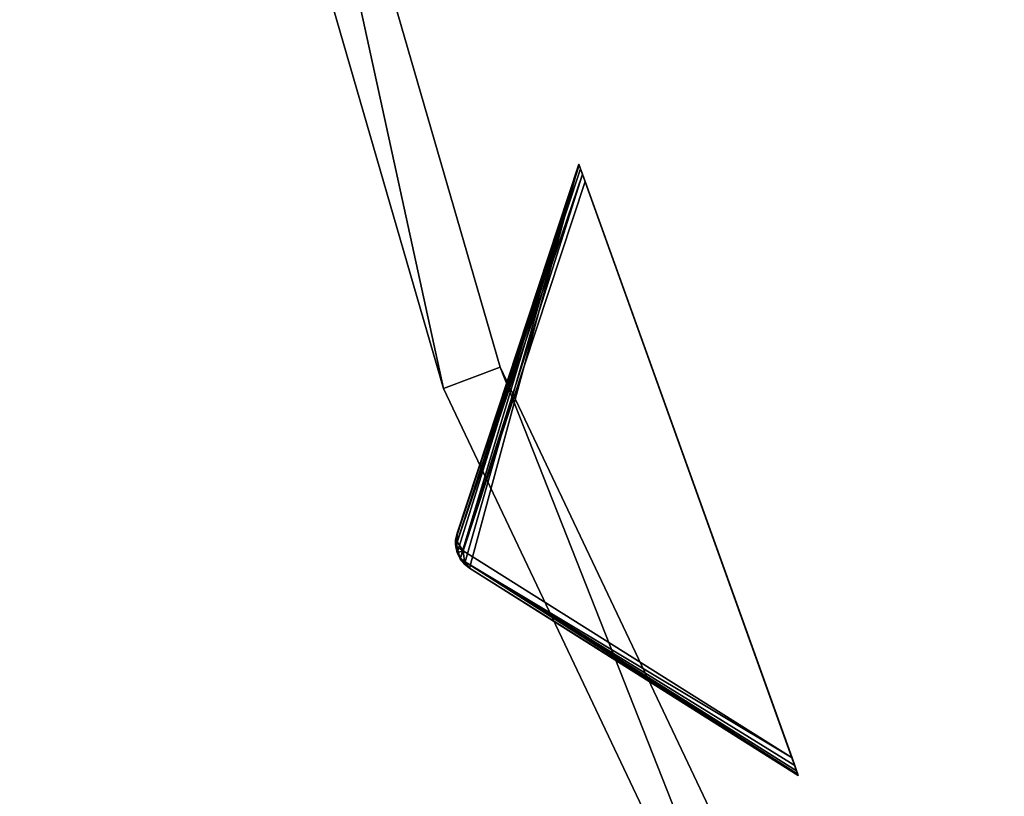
# Model space of a CAD drawing. Extents: x 0 to 712, y 0 to 712.
# Tile 152 of 256: x 169 to 202, y 277 to 303. Entities that reach past the tile are written whole.
import ezdxf

# ---------------------------------------------------------------- set-up
doc = ezdxf.new("R2010")
doc.units = 0
doc.header["$LTSCALE"] = 25.4
doc.layers.get('0').update_dxf_attribs({"color": 13, "linetype": 'CONTINUOUS'})

# ---------------------------------------------------------------- blocks, each defined once
blk = doc.blocks.new('GRUPUJ_12')
at = {"color": 0}
mesh = blk.add_polyface(dxfattribs=at)
corners = [(0, 334.731, 403.847), (1.997, 334.841, 403.847), (1.462, 391.844, 403.847), (7.718, 278.124, 403.847), (9.671, 278.553, 403.847), (24.417, 223.488, 403.847), (26.276, 224.224, 403.847), (49.663, 172.237, 403.847), (51.38, 173.263, 403.847), (82.804, 125.7, 403.847), (84.334, 126.988, 403.847), (122.98, 85.082, 403.847), (124.285, 86.599, 403.847), (145.389, 67.329, 403.847), (146.566, 68.945, 403.847), (169.152, 51.435, 403.847), (170.196, 53.141, 403.847), (220.124, 25.63, 403.847), (220.881, 27.482, 403.847), (274.575, 8.336, 403.847), (275.025, 10.285, 403.847), (331.094, 0, 403.847), (331.226, 1.996, 403.847), (388.22, 0.838, 403.847), (388.029, 2.829, 403.847), (443.963, 12.764, 403.847), (444.47, 10.83, 403.847), (497.579, 31.543, 403.847), (498.39, 29.714, 403.847), (547.489, 58.679, 403.847), (548.582, 57.004, 403.847), (592.399, 93.469, 403.847), (593.747, 91.992, 403.847), (631.147, 135.014, 403.847), (632.714, 133.772, 403.847), (662.728, 182.235, 403.847), (664.475, 181.261, 403.847), (686.326, 233.912, 403.847), (688.207, 233.23, 403.847), (701.329, 288.704, 403.847), (703.294, 288.333, 403.847), (707.348, 345.194, 403.847), (709.348, 345.143, 403.847), (3.451, 391.632, 403.847), (12.067, 447.982, 403.847), (13.996, 447.454, 403.847), (31.54, 501.693, 403.847), (33.36, 500.862, 403.847), (59.377, 551.584, 403.847), (61.039, 550.472, 403.847), (94.856, 596.363, 403.847), (96.318, 594.999, 403.847), (137.059, 634.872, 403.847), (138.283, 633.291, 403.847), (184.892, 666.112, 403.847), (185.847, 664.355, 403.847), (237.117, 689.274, 403.847), (237.778, 687.387, 403.847), (292.382, 703.759, 403.847), (292.732, 701.79, 403.847), (349.254, 709.192, 403.847), (349.284, 707.192, 403.847), (406.262, 705.431, 403.847), (405.97, 703.452, 403.847), (461.322, 690.668, 403.847), (461.927, 692.574, 403.847), (513.907, 669.17, 403.847), (514.81, 670.954, 403.847), (562.362, 639.515, 403.847), (563.54, 641.131, 403.847), (605.432, 602.471, 403.847), (606.854, 603.878, 403.847), (642.003, 558.999, 403.847), (643.632, 560.159, 403.847), (671.127, 510.222, 403.847), (672.921, 511.106, 403.847), (692.049, 457.406, 403.847), (693.962, 457.991, 403.847), (704.228, 401.918, 403.847), (706.21, 402.188, 403.847)]
mesh.append_faces([[corners[k] for k in face] for face in [(0, 1, 2), (1, 3, 4), (4, 5, 6), (6, 7, 8), (8, 9, 10), (10, 11, 12), (12, 13, 14), (14, 15, 16), (16, 17, 18), (18, 19, 20), (20, 21, 22), (22, 23, 24), (24, 23, 25), (25, 26, 27), (27, 28, 29), (29, 30, 31), (31, 32, 33), (33, 34, 35), (35, 36, 37), (37, 38, 39), (39, 40, 41), (2, 43, 44), (43, 2, 1), (44, 45, 46), (46, 47, 48), (48, 49, 50), (50, 51, 52), (52, 53, 54), (54, 55, 56), (56, 57, 58), (58, 59, 60), (60, 61, 62), (62, 64, 65), (65, 66, 67), (67, 68, 69), (69, 70, 71), (71, 72, 73), (73, 74, 75), (75, 76, 77), (77, 78, 79), (79, 41, 42)]], dxfattribs={"vtx0": -1, "vtx1": -1, "color": 0})
mesh.append_faces([[corners[k] for k in face] for face in [(1, 0, 3), (4, 3, 5), (6, 5, 7), (8, 7, 9), (10, 9, 11), (12, 11, 13), (14, 13, 15), (16, 15, 17), (18, 17, 19), (20, 19, 21), (22, 21, 23), (25, 23, 26), (27, 26, 28), (29, 28, 30), (31, 30, 32), (33, 32, 34), (35, 34, 36), (37, 36, 38), (39, 38, 40), (41, 40, 42), (44, 43, 45), (46, 45, 47), (48, 47, 49), (50, 49, 51), (52, 51, 53), (54, 53, 55), (56, 55, 57), (58, 57, 59), (60, 59, 61), (62, 61, 63), (62, 63, 64), (65, 64, 66), (67, 66, 68), (69, 68, 70), (71, 70, 72), (73, 72, 74), (75, 74, 76), (77, 76, 78), (79, 78, 41)]], dxfattribs={"vtx0": -1, "vtx2": -1, "color": 0})
mesh = blk.add_polyface(dxfattribs=at)
corners = [(1.462, 391.844, 383.847), (3.451, 391.632, 383.847), (1.997, 334.841, 383.847), (12.067, 447.982, 383.847), (13.996, 447.454, 383.847), (31.54, 501.693, 383.847), (33.36, 500.862, 383.847), (59.377, 551.584, 383.847), (61.039, 550.472, 383.847), (94.856, 596.363, 383.847), (96.318, 594.999, 383.847), (137.059, 634.872, 383.847), (138.283, 633.291, 383.847), (184.892, 666.112, 383.847), (185.847, 664.355, 383.847), (237.117, 689.274, 383.847), (237.778, 687.387, 383.847), (292.382, 703.759, 383.847), (292.732, 701.79, 383.847), (349.254, 709.192, 383.847), (349.284, 707.192, 383.847), (406.262, 705.431, 383.847), (405.97, 703.452, 383.847), (461.322, 690.668, 383.847), (461.927, 692.574, 383.847), (513.907, 669.17, 383.847), (514.81, 670.954, 383.847), (562.362, 639.515, 383.847), (563.54, 641.131, 383.847), (605.432, 602.471, 383.847), (606.854, 603.878, 383.847), (642.003, 558.999, 383.847), (643.632, 560.159, 383.847), (671.127, 510.222, 383.847), (672.921, 511.106, 383.847), (692.049, 457.406, 383.847), (693.962, 457.991, 383.847), (704.228, 401.918, 383.847), (706.21, 402.188, 383.847), (707.348, 345.194, 383.847), (709.348, 345.143, 383.847), (0, 334.731, 383.847), (7.718, 278.124, 383.847), (9.671, 278.553, 383.847), (24.417, 223.488, 383.847), (26.276, 224.224, 383.847), (49.663, 172.237, 383.847), (51.38, 173.263, 383.847), (82.804, 125.7, 383.847), (84.334, 126.988, 383.847), (122.98, 85.082, 383.847), (124.285, 86.599, 383.847), (145.389, 67.329, 383.847), (146.566, 68.945, 383.847), (169.152, 51.435, 383.847), (170.196, 53.141, 383.847), (220.124, 25.63, 383.847), (220.881, 27.482, 383.847), (274.575, 8.336, 383.847), (275.025, 10.285, 383.847), (331.094, 0, 383.847), (331.226, 1.996, 383.847), (388.22, 0.838, 383.847), (388.029, 2.829, 383.847), (443.963, 12.764, 383.847), (444.47, 10.83, 383.847), (497.579, 31.543, 383.847), (498.39, 29.714, 383.847), (547.489, 58.679, 383.847), (548.582, 57.004, 383.847), (592.399, 93.469, 383.847), (593.747, 91.992, 383.847), (631.147, 135.014, 383.847), (632.714, 133.772, 383.847), (662.728, 182.235, 383.847), (664.475, 181.261, 383.847), (686.326, 233.912, 383.847), (688.207, 233.23, 383.847), (701.329, 288.704, 383.847), (703.294, 288.333, 383.847)]
mesh.append_faces([[corners[k] for k in face] for face in [(1, 3, 4), (4, 5, 6), (6, 7, 8), (8, 9, 10), (10, 11, 12), (12, 13, 14), (14, 15, 16), (16, 17, 18), (18, 19, 20), (20, 21, 22), (22, 21, 23), (23, 24, 25), (25, 26, 27), (27, 28, 29), (29, 30, 31), (31, 32, 33), (33, 34, 35), (35, 36, 37), (37, 38, 39), (41, 2, 42), (42, 43, 44), (44, 45, 46), (46, 47, 48), (48, 49, 50), (50, 51, 52), (52, 53, 54), (54, 55, 56), (56, 57, 58), (58, 59, 60), (60, 61, 62), (62, 64, 65), (65, 66, 67), (67, 68, 69), (69, 70, 71), (71, 72, 73), (73, 74, 75), (75, 76, 77), (77, 78, 79), (79, 39, 40)]], dxfattribs={"vtx0": -1, "vtx1": -1, "color": 0})
mesh.append_faces([[corners[k] for k in face] for face in [(0, 1, 2), (1, 0, 3), (4, 3, 5), (6, 5, 7), (8, 7, 9), (10, 9, 11), (12, 11, 13), (14, 13, 15), (16, 15, 17), (18, 17, 19), (20, 19, 21), (23, 21, 24), (25, 24, 26), (27, 26, 28), (29, 28, 30), (31, 30, 32), (33, 32, 34), (35, 34, 36), (37, 36, 38), (39, 38, 40), (2, 41, 0), (42, 2, 43), (44, 43, 45), (46, 45, 47), (48, 47, 49), (50, 49, 51), (52, 51, 53), (54, 53, 55), (56, 55, 57), (58, 57, 59), (60, 59, 61), (62, 61, 63), (62, 63, 64), (65, 64, 66), (67, 66, 68), (69, 68, 70), (71, 70, 72), (73, 72, 74), (75, 74, 76), (77, 76, 78), (79, 78, 39)]], dxfattribs={"vtx0": -1, "vtx2": -1, "color": 0})
mesh = blk.add_polyface(dxfattribs=at)
corners = [(13.987, 284.721, 390.847), (9.244, 340.318, 390.847), (7.246, 340.238, 390.847), (15.946, 285.121, 390.847), (29.546, 231.005, 390.847), (31.416, 231.714, 390.847), (53.52, 180.48, 390.847), (55.252, 181.48, 390.847), (85.289, 134.455, 390.847), (86.838, 135.72, 390.847), (124.029, 94.122, 390.847), (125.355, 95.62, 390.847), (168.737, 60.526, 390.847), (169.806, 62.217, 390.847), (218.256, 34.537, 390.847), (219.04, 36.377, 390.847), (271.302, 16.828, 390.847), (271.781, 18.77, 390.847), (326.502, 7.857, 390.847), (326.663, 9.85, 390.847), (354.464, 6.73, 390.847), (354.464, 8.73, 390.847), (382.426, 7.857, 390.847), (382.265, 9.85, 390.847), (437.148, 18.77, 390.847), (437.626, 16.828, 390.847), (489.889, 36.377, 390.847), (490.672, 34.537, 390.847), (539.122, 62.217, 390.847), (540.191, 60.526, 390.847), (583.573, 95.62, 390.847), (584.899, 94.122, 390.847), (622.09, 135.72, 390.847), (623.639, 134.455, 390.847), (653.676, 181.48, 390.847), (655.408, 180.48, 390.847), (677.512, 231.714, 390.847), (679.382, 231.005, 390.847), (692.982, 285.121, 390.847), (694.941, 284.721, 390.847), (699.684, 340.318, 390.847), (701.682, 340.238, 390.847), (9.498, 396.116, 390.847), (11.483, 395.875, 390.847), (20.684, 450.911, 390.847), (22.605, 450.354, 390.847), (40.515, 503.201, 390.847), (42.322, 502.343, 390.847), (68.477, 551.632, 390.847), (70.123, 550.496, 390.847), (103.846, 594.952, 390.847), (105.289, 593.566, 390.847), (145.706, 632.036, 390.847), (146.908, 630.437, 390.847), (192.973, 661.926, 390.847), (193.902, 660.155, 390.847), (244.422, 683.846, 390.847), (245.055, 681.949, 390.847), (298.721, 697.23, 390.847), (299.042, 695.256, 390.847), (354.464, 701.73, 390.847), (354.464, 699.73, 390.847), (409.886, 695.256, 390.847), (410.207, 697.23, 390.847), (463.873, 681.949, 390.847), (464.506, 683.846, 390.847), (515.026, 660.155, 390.847), (515.955, 661.926, 390.847), (562.021, 630.437, 390.847), (563.222, 632.036, 390.847), (603.64, 593.566, 390.847), (605.082, 594.952, 390.847), (638.805, 550.496, 390.847), (640.451, 551.632, 390.847), (666.606, 502.343, 390.847), (668.413, 503.201, 390.847), (686.323, 450.354, 390.847), (688.244, 450.911, 390.847), (697.445, 395.875, 390.847), (699.43, 396.116, 390.847)]
mesh.append_faces([[corners[k] for k in face] for face in [(0, 1, 2), (1, 0, 3), (3, 4, 5), (5, 6, 7), (7, 8, 9), (9, 10, 11), (11, 12, 13), (13, 14, 15), (15, 16, 17), (17, 18, 19), (19, 20, 21), (21, 22, 23), (23, 22, 24), (24, 25, 26), (26, 27, 28), (28, 29, 30), (30, 31, 32), (32, 33, 34), (34, 35, 36), (36, 37, 38), (38, 39, 40), (42, 43, 44), (44, 45, 46), (46, 47, 48), (48, 49, 50), (50, 51, 52), (52, 53, 54), (54, 55, 56), (56, 57, 58), (58, 59, 60), (60, 62, 63), (63, 64, 65), (65, 66, 67), (67, 68, 69), (69, 70, 71), (71, 72, 73), (73, 74, 75), (75, 76, 77), (77, 78, 79), (79, 40, 41)]], dxfattribs={"vtx0": -1, "vtx1": -1, "color": 0})
mesh.append_faces([[corners[k] for k in face] for face in [(3, 0, 4), (5, 4, 6), (7, 6, 8), (9, 8, 10), (11, 10, 12), (13, 12, 14), (15, 14, 16), (17, 16, 18), (19, 18, 20), (21, 20, 22), (24, 22, 25), (26, 25, 27), (28, 27, 29), (30, 29, 31), (32, 31, 33), (34, 33, 35), (36, 35, 37), (38, 37, 39), (40, 39, 41), (1, 42, 2), (42, 1, 43), (44, 43, 45), (46, 45, 47), (48, 47, 49), (50, 49, 51), (52, 51, 53), (54, 53, 55), (56, 55, 57), (58, 57, 59), (60, 59, 61), (60, 61, 62), (63, 62, 64), (65, 64, 66), (67, 66, 68), (69, 68, 70), (71, 70, 72), (73, 72, 74), (75, 74, 76), (77, 76, 78), (79, 78, 40)]], dxfattribs={"vtx0": -1, "vtx2": -1, "color": 0})
mesh = blk.add_polyface(dxfattribs=at)
corners = [(9.498, 396.116, 383.847), (9.244, 340.318, 383.847), (7.246, 340.238, 383.847), (11.483, 395.875, 383.847), (20.684, 450.911, 383.847), (22.605, 450.354, 383.847), (40.515, 503.201, 383.847), (42.322, 502.343, 383.847), (68.477, 551.632, 383.847), (70.123, 550.496, 383.847), (103.846, 594.952, 383.847), (105.289, 593.566, 383.847), (145.706, 632.036, 383.847), (146.908, 630.437, 383.847), (192.973, 661.926, 383.847), (193.902, 660.155, 383.847), (244.422, 683.846, 383.847), (245.055, 681.949, 383.847), (298.721, 697.23, 383.847), (299.042, 695.256, 383.847), (354.464, 701.73, 383.847), (354.464, 699.73, 383.847), (410.207, 697.23, 383.847), (409.886, 695.256, 383.847), (463.873, 681.949, 383.847), (464.506, 683.846, 383.847), (515.026, 660.155, 383.847), (515.955, 661.926, 383.847), (562.021, 630.437, 383.847), (563.222, 632.036, 383.847), (603.64, 593.566, 383.847), (605.082, 594.952, 383.847), (638.805, 550.496, 383.847), (640.451, 551.632, 383.847), (666.606, 502.343, 383.847), (668.413, 503.201, 383.847), (686.323, 450.354, 383.847), (688.244, 450.911, 383.847), (697.445, 395.875, 383.847), (699.43, 396.116, 383.847), (699.684, 340.318, 383.847), (701.682, 340.238, 383.847), (13.987, 284.721, 383.847), (15.946, 285.121, 383.847), (29.546, 231.005, 383.847), (31.416, 231.714, 383.847), (53.52, 180.48, 383.847), (55.252, 181.48, 383.847), (85.289, 134.455, 383.847), (86.838, 135.72, 383.847), (124.029, 94.122, 383.847), (125.355, 95.62, 383.847), (168.737, 60.526, 383.847), (169.806, 62.217, 383.847), (218.256, 34.537, 383.847), (219.04, 36.377, 383.847), (271.302, 16.828, 383.847), (271.781, 18.77, 383.847), (326.502, 7.857, 383.847), (326.663, 9.85, 383.847), (354.464, 6.73, 383.847), (354.464, 8.73, 383.847), (382.265, 9.85, 383.847), (382.426, 7.857, 383.847), (437.148, 18.77, 383.847), (437.626, 16.828, 383.847), (489.889, 36.377, 383.847), (490.672, 34.537, 383.847), (539.122, 62.217, 383.847), (540.191, 60.526, 383.847), (583.573, 95.62, 383.847), (584.899, 94.122, 383.847), (622.09, 135.72, 383.847), (623.639, 134.455, 383.847), (653.676, 181.48, 383.847), (655.408, 180.48, 383.847), (677.512, 231.714, 383.847), (679.382, 231.005, 383.847), (692.982, 285.121, 383.847), (694.941, 284.721, 383.847)]
mesh.append_faces([[corners[k] for k in face] for face in [(0, 1, 2), (1, 0, 3), (3, 4, 5), (5, 6, 7), (7, 8, 9), (9, 10, 11), (11, 12, 13), (13, 14, 15), (15, 16, 17), (17, 18, 19), (19, 20, 21), (21, 22, 23), (23, 22, 24), (24, 25, 26), (26, 27, 28), (28, 29, 30), (30, 31, 32), (32, 33, 34), (34, 35, 36), (36, 37, 38), (38, 39, 40), (42, 43, 44), (44, 45, 46), (46, 47, 48), (48, 49, 50), (50, 51, 52), (52, 53, 54), (54, 55, 56), (56, 57, 58), (58, 59, 60), (60, 62, 63), (63, 64, 65), (65, 66, 67), (67, 68, 69), (69, 70, 71), (71, 72, 73), (73, 74, 75), (75, 76, 77), (77, 78, 79), (79, 40, 41)]], dxfattribs={"vtx0": -1, "vtx1": -1, "color": 0})
mesh.append_faces([[corners[k] for k in face] for face in [(3, 0, 4), (5, 4, 6), (7, 6, 8), (9, 8, 10), (11, 10, 12), (13, 12, 14), (15, 14, 16), (17, 16, 18), (19, 18, 20), (21, 20, 22), (24, 22, 25), (26, 25, 27), (28, 27, 29), (30, 29, 31), (32, 31, 33), (34, 33, 35), (36, 35, 37), (38, 37, 39), (40, 39, 41), (1, 42, 2), (42, 1, 43), (44, 43, 45), (46, 45, 47), (48, 47, 49), (50, 49, 51), (52, 51, 53), (54, 53, 55), (56, 55, 57), (58, 57, 59), (60, 59, 61), (60, 61, 62), (63, 62, 64), (65, 64, 66), (67, 66, 68), (69, 68, 70), (71, 70, 72), (73, 72, 74), (75, 74, 76), (77, 76, 78), (79, 78, 40)]], dxfattribs={"vtx0": -1, "vtx2": -1, "color": 0})
mesh = blk.add_polyface(dxfattribs=at)
corners = [(92.177, 343.66, 271.847), (94.175, 343.741, 271.847), (93.878, 385.871, 271.847), (97.269, 301.723, 271.847), (99.229, 302.123, 271.847), (109.022, 261.146, 271.847), (110.892, 261.855, 271.847), (127.132, 222.98, 271.847), (128.864, 223.98, 271.847), (151.13, 188.213, 271.847), (152.68, 189.478, 271.847), (180.394, 157.746, 271.847), (181.721, 159.243, 271.847), (214.167, 132.368, 271.847), (215.236, 134.058, 271.847), (251.573, 112.735, 271.847), (252.357, 114.575, 271.847), (291.644, 99.358, 271.847), (292.122, 101.3, 271.847), (333.342, 92.581, 271.847), (333.503, 94.575, 271.847), (354.464, 91.73, 271.847), (354.464, 93.73, 271.847), (375.587, 92.581, 271.847), (375.426, 94.575, 271.847), (416.806, 101.3, 271.847), (417.284, 99.358, 271.847), (456.571, 114.575, 271.847), (457.355, 112.735, 271.847), (493.692, 134.058, 271.847), (494.761, 132.368, 271.847), (527.208, 159.243, 271.847), (528.534, 157.746, 271.847), (556.249, 189.478, 271.847), (557.798, 188.213, 271.847), (580.064, 223.98, 271.847), (581.796, 222.98, 271.847), (598.036, 261.855, 271.847), (599.906, 261.146, 271.847), (609.7, 302.123, 271.847), (611.659, 301.723, 271.847), (614.753, 343.741, 271.847), (616.751, 343.66, 271.847), (615.05, 385.871, 271.847), (95.863, 385.63, 271.847), (102.328, 427.262, 271.847), (104.249, 426.706, 271.847), (117.308, 466.762, 271.847), (119.115, 465.904, 271.847), (138.431, 503.347, 271.847), (140.077, 502.211, 271.847), (165.148, 536.07, 271.847), (166.591, 534.685, 271.847), (196.769, 564.084, 271.847), (197.971, 562.485, 271.847), (232.474, 586.662, 271.847), (233.404, 584.891, 271.847), (271.339, 603.221, 271.847), (271.972, 601.324, 271.847), (312.356, 613.331, 271.847), (312.677, 611.357, 271.847), (354.464, 616.73, 271.847), (354.464, 614.73, 271.847), (396.251, 611.357, 271.847), (396.572, 613.331, 271.847), (436.956, 601.324, 271.847), (437.589, 603.221, 271.847), (475.524, 584.891, 271.847), (476.454, 586.662, 271.847), (510.957, 562.485, 271.847), (512.159, 564.084, 271.847), (542.337, 534.685, 271.847), (543.78, 536.07, 271.847), (568.851, 502.211, 271.847), (570.497, 503.347, 271.847), (589.813, 465.904, 271.847), (591.62, 466.762, 271.847), (604.679, 426.706, 271.847), (606.6, 427.262, 271.847), (613.065, 385.63, 271.847)]
mesh.append_faces([[corners[k] for k in face] for face in [(0, 1, 2), (1, 3, 4), (4, 5, 6), (6, 7, 8), (8, 9, 10), (10, 11, 12), (12, 13, 14), (14, 15, 16), (16, 17, 18), (18, 19, 20), (20, 21, 22), (22, 23, 24), (24, 23, 25), (25, 26, 27), (27, 28, 29), (29, 30, 31), (31, 32, 33), (33, 34, 35), (35, 36, 37), (37, 38, 39), (39, 40, 41), (2, 44, 45), (44, 2, 1), (45, 46, 47), (47, 48, 49), (49, 50, 51), (51, 52, 53), (53, 54, 55), (55, 56, 57), (57, 58, 59), (59, 60, 61), (61, 63, 64), (64, 65, 66), (66, 67, 68), (68, 69, 70), (70, 71, 72), (72, 73, 74), (74, 75, 76), (76, 77, 78), (78, 79, 43)]], dxfattribs={"vtx0": -1, "vtx1": -1, "color": 0})
mesh.append_faces([[corners[k] for k in face] for face in [(1, 0, 3), (4, 3, 5), (6, 5, 7), (8, 7, 9), (10, 9, 11), (12, 11, 13), (14, 13, 15), (16, 15, 17), (18, 17, 19), (20, 19, 21), (22, 21, 23), (25, 23, 26), (27, 26, 28), (29, 28, 30), (31, 30, 32), (33, 32, 34), (35, 34, 36), (37, 36, 38), (39, 38, 40), (41, 40, 42), (41, 42, 43), (45, 44, 46), (47, 46, 48), (49, 48, 50), (51, 50, 52), (53, 52, 54), (55, 54, 56), (57, 56, 58), (59, 58, 60), (61, 60, 62), (61, 62, 63), (64, 63, 65), (66, 65, 67), (68, 67, 69), (70, 69, 71), (72, 71, 73), (74, 73, 75), (76, 75, 77), (78, 77, 79), (43, 79, 41)]], dxfattribs={"vtx0": -1, "vtx2": -1, "color": 0})
mesh = blk.add_polyface(dxfattribs=at)
corners = [(93.878, 385.871, 264.847), (95.863, 385.63, 264.847), (94.175, 343.741, 264.847), (102.328, 427.262, 264.847), (104.249, 426.706, 264.847), (117.308, 466.762, 264.847), (119.115, 465.904, 264.847), (138.431, 503.347, 264.847), (140.077, 502.211, 264.847), (165.148, 536.07, 264.847), (166.591, 534.685, 264.847), (196.769, 564.084, 264.847), (197.971, 562.485, 264.847), (232.474, 586.662, 264.847), (233.404, 584.891, 264.847), (271.339, 603.221, 264.847), (271.972, 601.324, 264.847), (312.356, 613.331, 264.847), (312.677, 611.357, 264.847), (354.464, 616.73, 264.847), (354.464, 614.73, 264.847), (396.572, 613.331, 264.847), (396.251, 611.357, 264.847), (436.956, 601.324, 264.847), (437.589, 603.221, 264.847), (475.524, 584.891, 264.847), (476.454, 586.662, 264.847), (510.957, 562.485, 264.847), (512.159, 564.084, 264.847), (542.337, 534.685, 264.847), (543.78, 536.07, 264.847), (568.851, 502.211, 264.847), (570.497, 503.347, 264.847), (589.813, 465.904, 264.847), (591.62, 466.762, 264.847), (604.679, 426.706, 264.847), (606.6, 427.262, 264.847), (613.065, 385.63, 264.847), (615.05, 385.871, 264.847), (614.753, 343.741, 264.847), (92.177, 343.66, 264.847), (97.269, 301.723, 264.847), (99.229, 302.123, 264.847), (109.022, 261.146, 264.847), (110.892, 261.855, 264.847), (127.132, 222.98, 264.847), (128.864, 223.98, 264.847), (151.13, 188.213, 264.847), (152.68, 189.478, 264.847), (180.394, 157.746, 264.847), (181.721, 159.243, 264.847), (214.167, 132.368, 264.847), (215.236, 134.058, 264.847), (251.573, 112.735, 264.847), (252.357, 114.575, 264.847), (291.644, 99.358, 264.847), (292.122, 101.3, 264.847), (333.342, 92.581, 264.847), (333.503, 94.575, 264.847), (354.464, 91.73, 264.847), (354.464, 93.73, 264.847), (375.426, 94.575, 264.847), (375.587, 92.581, 264.847), (416.806, 101.3, 264.847), (417.284, 99.358, 264.847), (456.571, 114.575, 264.847), (457.355, 112.735, 264.847), (493.692, 134.058, 264.847), (494.761, 132.368, 264.847), (527.208, 159.243, 264.847), (528.534, 157.746, 264.847), (556.249, 189.478, 264.847), (557.798, 188.213, 264.847), (580.064, 223.98, 264.847), (581.796, 222.98, 264.847), (598.036, 261.855, 264.847), (599.906, 261.146, 264.847), (609.7, 302.123, 264.847), (611.659, 301.723, 264.847), (616.751, 343.66, 264.847)]
mesh.append_faces([[corners[k] for k in face] for face in [(1, 3, 4), (4, 5, 6), (6, 7, 8), (8, 9, 10), (10, 11, 12), (12, 13, 14), (14, 15, 16), (16, 17, 18), (18, 19, 20), (20, 21, 22), (22, 21, 23), (23, 24, 25), (25, 26, 27), (27, 28, 29), (29, 30, 31), (31, 32, 33), (33, 34, 35), (35, 36, 37), (37, 38, 39), (40, 2, 41), (41, 42, 43), (43, 44, 45), (45, 46, 47), (47, 48, 49), (49, 50, 51), (51, 52, 53), (53, 54, 55), (55, 56, 57), (57, 58, 59), (59, 61, 62), (62, 63, 64), (64, 65, 66), (66, 67, 68), (68, 69, 70), (70, 71, 72), (72, 73, 74), (74, 75, 76), (76, 77, 78), (78, 39, 79), (79, 39, 38)]], dxfattribs={"vtx0": -1, "vtx1": -1, "color": 0})
mesh.append_faces([[corners[k] for k in face] for face in [(0, 1, 2), (1, 0, 3), (4, 3, 5), (6, 5, 7), (8, 7, 9), (10, 9, 11), (12, 11, 13), (14, 13, 15), (16, 15, 17), (18, 17, 19), (20, 19, 21), (23, 21, 24), (25, 24, 26), (27, 26, 28), (29, 28, 30), (31, 30, 32), (33, 32, 34), (35, 34, 36), (37, 36, 38), (2, 40, 0), (41, 2, 42), (43, 42, 44), (45, 44, 46), (47, 46, 48), (49, 48, 50), (51, 50, 52), (53, 52, 54), (55, 54, 56), (57, 56, 58), (59, 58, 60), (59, 60, 61), (62, 61, 63), (64, 63, 65), (66, 65, 67), (68, 67, 69), (70, 69, 71), (72, 71, 73), (74, 73, 75), (76, 75, 77), (78, 77, 39)]], dxfattribs={"vtx0": -1, "vtx2": -1, "color": 0})
mesh = blk.add_polyface(dxfattribs=at)
corners = [(169.614, 346.781, 145.847), (171.613, 346.861, 145.847), (170.813, 376.529, 145.847), (173.203, 317.225, 145.847), (175.162, 317.625, 145.847), (181.486, 288.628, 145.847), (183.356, 289.337, 145.847), (194.249, 261.73, 145.847), (195.981, 262.73, 145.847), (211.162, 237.228, 145.847), (212.711, 238.492, 145.847), (231.786, 215.755, 145.847), (233.113, 217.252, 145.847), (255.588, 197.87, 145.847), (256.657, 199.56, 145.847), (281.95, 184.034, 145.847), (282.734, 185.874, 145.847), (310.191, 174.606, 145.847), (310.669, 176.548, 145.847), (339.578, 169.83, 145.847), (339.739, 171.823, 145.847), (354.464, 169.23, 145.847), (354.464, 171.23, 145.847), (369.35, 169.83, 145.847), (369.189, 171.823, 145.847), (398.259, 176.548, 145.847), (398.737, 174.606, 145.847), (426.194, 185.874, 145.847), (426.978, 184.034, 145.847), (452.271, 199.56, 145.847), (453.34, 197.87, 145.847), (475.816, 217.252, 145.847), (477.142, 215.755, 145.847), (496.217, 238.492, 145.847), (497.766, 237.228, 145.847), (512.947, 262.73, 145.847), (514.679, 261.73, 145.847), (525.572, 289.337, 145.847), (527.442, 288.628, 145.847), (533.766, 317.625, 145.847), (535.725, 317.225, 145.847), (537.316, 346.861, 145.847), (539.314, 346.781, 145.847), (538.115, 376.529, 145.847), (172.798, 376.288, 145.847), (176.768, 405.7, 145.847), (178.689, 405.144, 145.847), (187.326, 433.538, 145.847), (189.133, 432.681, 145.847), (202.212, 459.322, 145.847), (203.858, 458.186, 145.847), (221.042, 482.384, 145.847), (222.484, 480.999, 145.847), (243.327, 502.127, 145.847), (244.528, 500.528, 145.847), (268.49, 518.039, 145.847), (269.42, 516.268, 145.847), (295.881, 529.709, 145.847), (296.514, 527.812, 145.847), (324.788, 536.834, 145.847), (325.109, 534.86, 145.847), (354.464, 539.23, 145.847), (354.464, 537.23, 145.847), (383.819, 534.86, 145.847), (384.14, 536.834, 145.847), (412.414, 527.812, 145.847), (413.048, 529.709, 145.847), (439.508, 516.268, 145.847), (440.438, 518.039, 145.847), (464.4, 500.528, 145.847), (465.601, 502.127, 145.847), (486.444, 480.999, 145.847), (487.887, 482.384, 145.847), (505.07, 458.186, 145.847), (506.716, 459.322, 145.847), (519.796, 432.681, 145.847), (521.602, 433.538, 145.847), (530.239, 405.144, 145.847), (532.16, 405.7, 145.847), (536.13, 376.288, 145.847)]
mesh.append_faces([[corners[k] for k in face] for face in [(0, 1, 2), (1, 3, 4), (4, 5, 6), (6, 7, 8), (8, 9, 10), (10, 11, 12), (12, 13, 14), (14, 15, 16), (16, 17, 18), (18, 19, 20), (20, 21, 22), (22, 23, 24), (24, 23, 25), (25, 26, 27), (27, 28, 29), (29, 30, 31), (31, 32, 33), (33, 34, 35), (35, 36, 37), (37, 38, 39), (39, 40, 41), (2, 44, 45), (44, 2, 1), (45, 46, 47), (47, 48, 49), (49, 50, 51), (51, 52, 53), (53, 54, 55), (55, 56, 57), (57, 58, 59), (59, 60, 61), (61, 63, 64), (64, 65, 66), (66, 67, 68), (68, 69, 70), (70, 71, 72), (72, 73, 74), (74, 75, 76), (76, 77, 78), (78, 79, 43)]], dxfattribs={"vtx0": -1, "vtx1": -1, "color": 0})
mesh.append_faces([[corners[k] for k in face] for face in [(1, 0, 3), (4, 3, 5), (6, 5, 7), (8, 7, 9), (10, 9, 11), (12, 11, 13), (14, 13, 15), (16, 15, 17), (18, 17, 19), (20, 19, 21), (22, 21, 23), (25, 23, 26), (27, 26, 28), (29, 28, 30), (31, 30, 32), (33, 32, 34), (35, 34, 36), (37, 36, 38), (39, 38, 40), (41, 40, 42), (41, 42, 43), (45, 44, 46), (47, 46, 48), (49, 48, 50), (51, 50, 52), (53, 52, 54), (55, 54, 56), (57, 56, 58), (59, 58, 60), (61, 60, 62), (61, 62, 63), (64, 63, 65), (66, 65, 67), (68, 67, 69), (70, 69, 71), (72, 71, 73), (74, 73, 75), (76, 75, 77), (78, 77, 79), (43, 79, 41)]], dxfattribs={"vtx0": -1, "vtx2": -1, "color": 0})
mesh = blk.add_polyface(dxfattribs=at)
corners = [(170.813, 376.529, 138.847), (172.798, 376.288, 138.847), (171.613, 346.861, 138.847), (176.768, 405.7, 138.847), (178.689, 405.144, 138.847), (187.326, 433.538, 138.847), (189.133, 432.681, 138.847), (202.212, 459.322, 138.847), (203.858, 458.186, 138.847), (221.042, 482.384, 138.847), (222.484, 480.999, 138.847), (243.327, 502.127, 138.847), (244.528, 500.528, 138.847), (268.49, 518.039, 138.847), (269.42, 516.268, 138.847), (295.881, 529.709, 138.847), (296.514, 527.812, 138.847), (324.788, 536.834, 138.847), (325.109, 534.86, 138.847), (354.464, 539.23, 138.847), (354.464, 537.23, 138.847), (384.14, 536.834, 138.847), (383.819, 534.86, 138.847), (412.414, 527.812, 138.847), (413.048, 529.709, 138.847), (439.508, 516.268, 138.847), (440.438, 518.039, 138.847), (464.4, 500.528, 138.847), (465.601, 502.127, 138.847), (486.444, 480.999, 138.847), (487.887, 482.384, 138.847), (505.07, 458.186, 138.847), (506.716, 459.322, 138.847), (519.796, 432.681, 138.847), (521.602, 433.538, 138.847), (530.239, 405.144, 138.847), (532.16, 405.7, 138.847), (536.13, 376.288, 138.847), (538.115, 376.529, 138.847), (537.316, 346.861, 138.847), (169.614, 346.781, 138.847), (173.203, 317.225, 138.847), (175.162, 317.625, 138.847), (181.486, 288.628, 138.847), (183.356, 289.337, 138.847), (194.249, 261.73, 138.847), (195.981, 262.73, 138.847), (211.162, 237.228, 138.847), (212.711, 238.492, 138.847), (231.786, 215.755, 138.847), (233.113, 217.252, 138.847), (255.588, 197.87, 138.847), (256.657, 199.56, 138.847), (281.95, 184.034, 138.847), (282.734, 185.874, 138.847), (310.191, 174.606, 138.847), (310.669, 176.548, 138.847), (339.578, 169.83, 138.847), (339.739, 171.823, 138.847), (354.464, 169.23, 138.847), (354.464, 171.23, 138.847), (369.189, 171.823, 138.847), (369.35, 169.83, 138.847), (398.259, 176.548, 138.847), (398.737, 174.606, 138.847), (426.194, 185.874, 138.847), (426.978, 184.034, 138.847), (452.271, 199.56, 138.847), (453.34, 197.87, 138.847), (475.816, 217.252, 138.847), (477.142, 215.755, 138.847), (496.217, 238.492, 138.847), (497.766, 237.228, 138.847), (512.947, 262.73, 138.847), (514.679, 261.73, 138.847), (525.572, 289.337, 138.847), (527.442, 288.628, 138.847), (533.766, 317.625, 138.847), (535.725, 317.225, 138.847), (539.314, 346.781, 138.847)]
mesh.append_faces([[corners[k] for k in face] for face in [(1, 3, 4), (4, 5, 6), (6, 7, 8), (8, 9, 10), (10, 11, 12), (12, 13, 14), (14, 15, 16), (16, 17, 18), (18, 19, 20), (20, 21, 22), (22, 21, 23), (23, 24, 25), (25, 26, 27), (27, 28, 29), (29, 30, 31), (31, 32, 33), (33, 34, 35), (35, 36, 37), (37, 38, 39), (40, 2, 41), (41, 42, 43), (43, 44, 45), (45, 46, 47), (47, 48, 49), (49, 50, 51), (51, 52, 53), (53, 54, 55), (55, 56, 57), (57, 58, 59), (59, 61, 62), (62, 63, 64), (64, 65, 66), (66, 67, 68), (68, 69, 70), (70, 71, 72), (72, 73, 74), (74, 75, 76), (76, 77, 78), (78, 39, 79), (79, 39, 38)]], dxfattribs={"vtx0": -1, "vtx1": -1, "color": 0})
mesh.append_faces([[corners[k] for k in face] for face in [(0, 1, 2), (1, 0, 3), (4, 3, 5), (6, 5, 7), (8, 7, 9), (10, 9, 11), (12, 11, 13), (14, 13, 15), (16, 15, 17), (18, 17, 19), (20, 19, 21), (23, 21, 24), (25, 24, 26), (27, 26, 28), (29, 28, 30), (31, 30, 32), (33, 32, 34), (35, 34, 36), (37, 36, 38), (2, 40, 0), (41, 2, 42), (43, 42, 44), (45, 44, 46), (47, 46, 48), (49, 48, 50), (51, 50, 52), (53, 52, 54), (55, 54, 56), (57, 56, 58), (59, 58, 60), (59, 60, 61), (62, 61, 63), (64, 63, 65), (66, 65, 67), (68, 67, 69), (70, 69, 71), (72, 71, 73), (74, 73, 75), (76, 75, 77), (78, 77, 39)]], dxfattribs={"vtx0": -1, "vtx2": -1, "color": 0})
mesh = blk.add_polyface(dxfattribs=at)
corners = [(175.162, 317.625, 138.847), (183.356, 289.337, 145.847), (183.356, 289.337, 138.847), (175.162, 317.625, 145.847)]
mesh.append_faces([[corners[k] for k in face] for face in [(0, 1, 2), (1, 0, 3)]], dxfattribs={"vtx0": -1, "color": 0})
mesh = blk.add_polyface(dxfattribs=at)
corners = [(173.203, 317.225, 145.847), (181.486, 288.628, 138.847), (181.486, 288.628, 145.847), (173.203, 317.225, 138.847)]
mesh.append_faces([[corners[k] for k in face] for face in [(0, 1, 2), (1, 0, 3)]], dxfattribs={"vtx0": -1, "color": 0})
mesh = blk.add_polyface(dxfattribs=at)
corners = [(183.356, 289.337, 138.847), (195.981, 262.73, 145.847), (195.981, 262.73, 138.847), (183.356, 289.337, 145.847)]
mesh.append_faces([[corners[k] for k in face] for face in [(0, 1, 2), (1, 0, 3)]], dxfattribs={"vtx0": -1, "color": 0})
mesh = blk.add_polyface(dxfattribs=at)
corners = [(181.486, 288.628, 145.847), (194.249, 261.73, 138.847), (194.249, 261.73, 145.847), (181.486, 288.628, 138.847)]
mesh.append_faces([[corners[k] for k in face] for face in [(0, 1, 2), (1, 0, 3)]], dxfattribs={"vtx0": -1, "color": 0})
blk = doc.blocks.new('GRUPUJ_9')
at = {"color": 254}
mesh = blk.add_polyface(dxfattribs=at)
corners = [(187.504, 297.886, 150), (183.894, 284.513, 139.866), (194.771, 277.651, 150), (183.721, 284.65, 139.717), (183.583, 284.822, 139.625), (183.486, 285.02, 139.594), (183.435, 285.235, 139.625), (183.432, 285.456, 139.717), (183.478, 285.672, 139.866)]
mesh.append_faces([[corners[k] for k in face] for face in [(0, 1, 2), (7, 0, 8)]], dxfattribs={"vtx0": -1, "color": 254})
mesh.append_faces([[corners[k] for k in face] for face in [(1, 0, 3), (3, 0, 4), (4, 0, 5), (5, 0, 6), (6, 0, 7)]], dxfattribs={"vtx0": -1, "vtx1": -1, "color": 254})
mesh = blk.add_polyface(dxfattribs=at)
corners = [(187.504, 297.886, 0.616), (183.487, 285.386, 10.41), (183.478, 285.672, 10.75)]
mesh.append_faces([[corners[k] for k in face] for face in [(0, 1, 2)]], dxfattribs={"color": 254})
mesh = blk.add_polyface(dxfattribs=at)
corners = [(187.504, 297.886, 150), (183.478, 285.672, 10.75), (183.478, 285.672, 139.866), (187.504, 297.886, 0.616)]
mesh.append_faces([[corners[k] for k in face] for face in [(0, 1, 2), (1, 0, 3)]], dxfattribs={"vtx0": -1, "color": 254})
mesh = blk.add_polyface(dxfattribs=at)
corners = [(187.504, 297.886, 0.616), (187.518, 297.847, 0.357), (183.487, 285.386, 10.41)]
mesh.append_faces([[corners[k] for k in face] for face in [(0, 1, 2)]], dxfattribs={"color": 254})
mesh = blk.add_polyface(dxfattribs=at)
corners = [(187.518, 297.847, 0.357), (187.559, 297.733, 0.162), (183.487, 285.386, 10.41)]
mesh.append_faces([[corners[k] for k in face] for face in [(0, 1, 2)]], dxfattribs={"color": 254})
mesh = blk.add_polyface(dxfattribs=at)
corners = [(194.757, 277.69, 0.357), (194.771, 277.651, 150), (194.771, 277.651, 0.616), (187.504, 297.886, 150), (194.716, 277.804, 0.162), (194.651, 277.987, 0.041), (194.563, 278.231), (187.712, 297.306), (187.624, 297.55, 0.041), (187.559, 297.733, 0.162), (187.518, 297.847, 0.357), (187.504, 297.886, 0.616)]
mesh.append_faces([[corners[k] for k in face] for face in [(0, 1, 2), (3, 10, 11)]], dxfattribs={"vtx0": -1, "color": 254})
mesh.append_faces([[corners[k] for k in face] for face in [(1, 0, 3)]], dxfattribs={"vtx0": -1, "vtx1": -1, "color": 254})
mesh.append_faces([[corners[k] for k in face] for face in [(3, 0, 4), (3, 4, 5), (3, 5, 6), (3, 6, 7), (3, 7, 8), (3, 8, 9), (3, 9, 10)]], dxfattribs={"vtx0": -1, "vtx2": -1, "color": 254})
mesh = blk.add_polyface(dxfattribs=at)
corners = [(187.559, 297.733, 0.162), (187.624, 297.55, 0.041), (183.487, 285.386, 10.41)]
mesh.append_faces([[corners[k] for k in face] for face in [(0, 1, 2)]], dxfattribs={"color": 254})
mesh = blk.add_polyface(dxfattribs=at)
corners = [(187.624, 297.55, 0.041), (183.686, 285.092, 10.134), (183.487, 285.386, 10.41)]
mesh.append_faces([[corners[k] for k in face] for face in [(0, 1, 2)]], dxfattribs={"color": 254})
mesh = blk.add_polyface(dxfattribs=at)
corners = [(187.624, 297.55, 0.041), (187.712, 297.306), (183.686, 285.092, 10.134)]
mesh.append_faces([[corners[k] for k in face] for face in [(0, 1, 2)]], dxfattribs={"color": 254})
mesh = blk.add_polyface(dxfattribs=at)
corners = [(187.712, 297.306), (194.563, 278.231), (183.686, 285.092, 10.134)]
mesh.append_faces([[corners[k] for k in face] for face in [(0, 1, 2)]], dxfattribs={"color": 254})
mesh = blk.add_polyface(dxfattribs=at)
corners = [(183.478, 285.672, 10.75), (183.429, 285.31, 10.75), (183.432, 285.456, 139.717)]
mesh.append_faces([[corners[k] for k in face] for face in [(0, 1, 2)]], dxfattribs={"color": 254})
mesh = blk.add_polyface(dxfattribs=at)
corners = [(183.478, 285.672, 10.75), (183.468, 285.217, 10.507), (183.429, 285.31, 10.75)]
mesh.append_faces([[corners[k] for k in face] for face in [(0, 1, 2)]], dxfattribs={"color": 254})
mesh = blk.add_polyface(dxfattribs=at)
corners = [(183.432, 285.456, 139.717), (183.429, 285.31, 10.75), (183.435, 285.235, 139.625)]
mesh.append_faces([[corners[k] for k in face] for face in [(0, 1, 2)]], dxfattribs={"color": 254})
mesh = blk.add_polyface(dxfattribs=at)
corners = [(183.478, 285.672, 10.75), (183.432, 285.456, 139.717), (183.478, 285.672, 139.866)]
mesh.append_faces([[corners[k] for k in face] for face in [(0, 1, 2)]], dxfattribs={"color": 254})
mesh = blk.add_polyface(dxfattribs=at)
corners = [(183.478, 285.672, 10.75), (183.487, 285.386, 10.41), (183.468, 285.217, 10.507)]
mesh.append_faces([[corners[k] for k in face] for face in [(0, 1, 2)]], dxfattribs={"color": 254})
mesh = blk.add_polyface(dxfattribs=at)
corners = [(183.429, 285.31, 10.75), (183.435, 285.235, 10.75), (183.435, 285.235, 139.625)]
mesh.append_faces([[corners[k] for k in face] for face in [(0, 1, 2)]], dxfattribs={"color": 254})
mesh = blk.add_polyface(dxfattribs=at)
corners = [(183.429, 285.31, 10.75), (183.468, 285.217, 10.507), (183.435, 285.235, 10.75)]
mesh.append_faces([[corners[k] for k in face] for face in [(0, 1, 2)]], dxfattribs={"color": 254})
mesh = blk.add_polyface(dxfattribs=at)
corners = [(183.435, 285.235, 10.75), (183.583, 284.822, 139.625), (183.486, 285.02, 139.594)]
mesh.append_faces([[corners[k] for k in face] for face in [(0, 1, 2)]], dxfattribs={"color": 254})
mesh = blk.add_polyface(dxfattribs=at)
corners = [(183.435, 285.235, 10.75), (183.468, 285.217, 10.507), (183.583, 284.822, 10.75)]
mesh.append_faces([[corners[k] for k in face] for face in [(0, 1, 2)]], dxfattribs={"color": 254})
mesh = blk.add_polyface(dxfattribs=at)
corners = [(183.435, 285.235, 10.75), (183.486, 285.02, 139.594), (183.435, 285.235, 139.625)]
mesh.append_faces([[corners[k] for k in face] for face in [(0, 1, 2)]], dxfattribs={"color": 254})
mesh = blk.add_polyface(dxfattribs=at)
corners = [(183.435, 285.235, 10.75), (183.583, 284.822, 10.75), (183.583, 284.822, 139.625)]
mesh.append_faces([[corners[k] for k in face] for face in [(0, 1, 2)]], dxfattribs={"color": 254})
mesh = blk.add_polyface(dxfattribs=at)
corners = [(183.487, 285.386, 10.41), (183.686, 285.092, 10.134), (183.468, 285.217, 10.507)]
mesh.append_faces([[corners[k] for k in face] for face in [(0, 1, 2)]], dxfattribs={"color": 254})
mesh = blk.add_polyface(dxfattribs=at)
corners = [(183.468, 285.217, 10.507), (183.507, 285.028, 10.541), (183.583, 284.822, 10.75)]
mesh.append_faces([[corners[k] for k in face] for face in [(0, 1, 2)]], dxfattribs={"color": 254})
mesh = blk.add_polyface(dxfattribs=at)
corners = [(183.468, 285.217, 10.507), (183.686, 285.092, 10.134), (183.507, 285.028, 10.541)]
mesh.append_faces([[corners[k] for k in face] for face in [(0, 1, 2)]], dxfattribs={"color": 254})
mesh = blk.add_polyface(dxfattribs=at)
corners = [(183.686, 285.092, 10.134), (183.597, 284.857, 10.507), (183.507, 285.028, 10.541)]
mesh.append_faces([[corners[k] for k in face] for face in [(0, 1, 2)]], dxfattribs={"color": 254})
mesh = blk.add_polyface(dxfattribs=at)
corners = [(183.686, 285.092, 10.134), (183.72, 284.739, 10.41), (183.597, 284.857, 10.507)]
mesh.append_faces([[corners[k] for k in face] for face in [(0, 1, 2)]], dxfattribs={"color": 254})
mesh = blk.add_polyface(dxfattribs=at)
corners = [(183.686, 285.092, 10.134), (194.563, 278.231), (183.72, 284.739, 10.41)]
mesh.append_faces([[corners[k] for k in face] for face in [(0, 1, 2)]], dxfattribs={"color": 254})
mesh = blk.add_polyface(dxfattribs=at)
corners = [(183.507, 285.028, 10.541), (183.597, 284.857, 10.507), (183.583, 284.822, 10.75)]
mesh.append_faces([[corners[k] for k in face] for face in [(0, 1, 2)]], dxfattribs={"color": 254})
mesh = blk.add_polyface(dxfattribs=at)
corners = [(183.597, 284.857, 10.507), (183.626, 284.761, 10.75), (183.583, 284.822, 10.75)]
mesh.append_faces([[corners[k] for k in face] for face in [(0, 1, 2)]], dxfattribs={"color": 254})
mesh = blk.add_polyface(dxfattribs=at)
corners = [(183.583, 284.822, 10.75), (183.721, 284.65, 139.717), (183.583, 284.822, 139.625)]
mesh.append_faces([[corners[k] for k in face] for face in [(0, 1, 2)]], dxfattribs={"color": 254})
mesh = blk.add_polyface(dxfattribs=at)
corners = [(183.894, 284.513, 139.866), (183.721, 284.65, 139.717), (183.583, 284.822, 10.75)]
mesh.append_faces([[corners[k] for k in face] for face in [(0, 1, 2)]], dxfattribs={"color": 254})
mesh = blk.add_polyface(dxfattribs=at)
corners = [(183.583, 284.822, 10.75), (183.626, 284.761, 10.75), (183.894, 284.513, 139.866)]
mesh.append_faces([[corners[k] for k in face] for face in [(0, 1, 2)]], dxfattribs={"color": 254})
mesh = blk.add_polyface(dxfattribs=at)
corners = [(183.597, 284.857, 10.507), (183.72, 284.739, 10.41), (183.626, 284.761, 10.75)]
mesh.append_faces([[corners[k] for k in face] for face in [(0, 1, 2)]], dxfattribs={"color": 254})
mesh = blk.add_polyface(dxfattribs=at)
corners = [(183.626, 284.761, 10.75), (183.72, 284.739, 10.41), (183.894, 284.513, 10.75)]
mesh.append_faces([[corners[k] for k in face] for face in [(0, 1, 2)]], dxfattribs={"color": 254})
mesh = blk.add_polyface(dxfattribs=at)
corners = [(183.894, 284.513, 139.866), (183.626, 284.761, 10.75), (183.894, 284.513, 10.75)]
mesh.append_faces([[corners[k] for k in face] for face in [(0, 1, 2)]], dxfattribs={"color": 254})
mesh = blk.add_polyface(dxfattribs=at)
corners = [(183.894, 284.513, 10.75), (183.72, 284.739, 10.41), (194.757, 277.69, 0.357)]
mesh.append_faces([[corners[k] for k in face] for face in [(0, 1, 2)]], dxfattribs={"color": 254})
mesh = blk.add_polyface(dxfattribs=at)
corners = [(183.72, 284.739, 10.41), (194.716, 277.804, 0.162), (194.757, 277.69, 0.357)]
mesh.append_faces([[corners[k] for k in face] for face in [(0, 1, 2)]], dxfattribs={"color": 254})
mesh = blk.add_polyface(dxfattribs=at)
corners = [(183.72, 284.739, 10.41), (194.651, 277.987, 0.041), (194.716, 277.804, 0.162)]
mesh.append_faces([[corners[k] for k in face] for face in [(0, 1, 2)]], dxfattribs={"color": 254})
mesh = blk.add_polyface(dxfattribs=at)
corners = [(183.72, 284.739, 10.41), (194.563, 278.231), (194.651, 277.987, 0.041)]
mesh.append_faces([[corners[k] for k in face] for face in [(0, 1, 2)]], dxfattribs={"color": 254})
mesh = blk.add_polyface(dxfattribs=at)
corners = [(183.894, 284.513, 10.75), (194.757, 277.69, 0.357), (194.771, 277.651, 0.616)]
mesh.append_faces([[corners[k] for k in face] for face in [(0, 1, 2)]], dxfattribs={"color": 254})
mesh = blk.add_polyface(dxfattribs=at)
corners = [(194.771, 277.651, 150), (183.894, 284.513, 10.75), (194.771, 277.651, 0.616), (183.894, 284.513, 139.866)]
mesh.append_faces([[corners[k] for k in face] for face in [(0, 1, 2), (1, 0, 3)]], dxfattribs={"vtx0": -1, "color": 254})
blk = doc.blocks.new('CRISTAL-L-7631-7630_STL')
at = {"color": 0}
blk.add_blockref('GRUPUJ_9', (144.99, -356.06, 144.219), dxfattribs=at)
at = {"color": 8}
blk.add_blockref('GRUPUJ_12', (146.534, -354.23, 165.372), dxfattribs=at)
blk = doc.blocks.new('GRUPUJ_11')
at = {"color": 0}
blk.add_blockref('CRISTAL-L-7631-7630_STL', (-144.99, 356.06, -7.219), dxfattribs=at)

msp = doc.modelspace()

# ---------------------------------------------------------------- block references
at = {"color": 0}
msp.add_blockref('GRUPUJ_11', (0, 0), dxfattribs=at)

doc.saveas('drawing.dxf')
